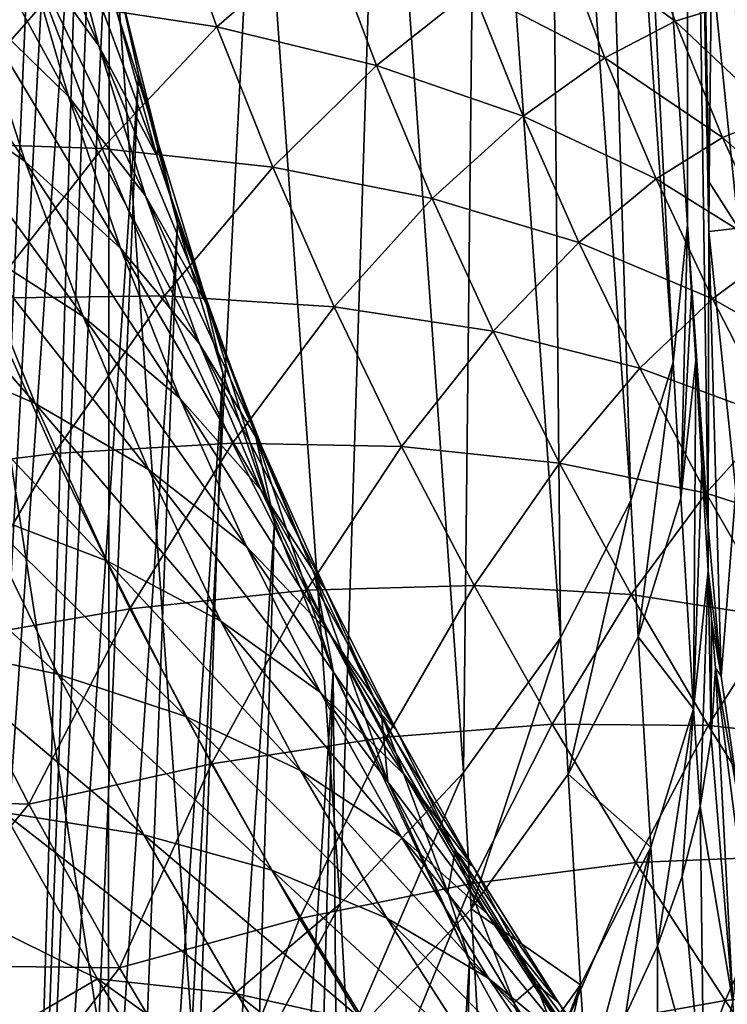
# Model space of a CAD drawing. Header units: metres. Extents: x -109 to 109, y -78 to 121.
# Tile 248 of 256: x -58.27 to -54.81, y 29.37 to 34.19. Entities that reach past the tile are written whole.
import ezdxf

# ---------------------------------------------------------------- set-up
doc = ezdxf.new("R2010")
doc.units = ezdxf.units.M
doc.layers.add('solid_508554_SW0001', color=7, linetype='CONTINUOUS')

msp = doc.modelspace()

# ---------------------------------------------------------------- linework, layer by layer
at = {"layer": 'solid_508554_SW0001'}
for points in [[(-55.47089, 38.238285, -30.735914), (-55.396965, 38.912556, -29.443346), (-55.07024, 32.516827, -27.745472)], [(-55.396965, 38.912556, -29.443346), (-54.999313, 38.614689, -17.06506), (-54.999313, 33.191502, -26.4583)], [(-55.396965, 38.912556, -29.443346), (-54.999313, 33.191502, -26.4583), (-55.07024, 32.516827, -27.745472)], [(-54.899181, 31.713617, -25.196777), (-54.999313, 33.191502, -26.4583), (-54.999313, 38.614689, -17.06506)], [(-54.895042, 33.1577, -22.53758), (-54.899181, 31.713617, -25.196777), (-54.999313, 38.614689, -17.06506)], [(-54.893452, 33.398411, -22.059969), (-54.895042, 33.1577, -22.53758), (-54.999313, 38.614689, -17.06506)], [(-54.882458, 34.475269, -19.775152), (-54.893452, 33.398411, -22.059969), (-54.999313, 38.614689, -17.06506)], [(-55.47089, 38.238285, -30.735914), (-55.278259, 31.839739, -29.020998), (-55.681404, 37.562595, -32.012642)], [(-55.47089, 38.238285, -30.735914), (-55.07024, 32.516827, -27.745472), (-55.278259, 31.839739, -29.020998)], [(-55.681404, 37.562595, -32.012642), (-55.621555, 31.167791, -30.272123), (-56.025791, 36.890312, -33.261734)], [(-55.681404, 37.562595, -32.012642), (-55.278259, 31.839739, -29.020998), (-55.621555, 31.167791, -30.272123)], [(-56.025791, 36.890312, -33.261734), (-56.096924, 30.507868, -31.486006), (-56.501408, 36.227444, -34.471954)], [(-56.025791, 36.890312, -33.261734), (-55.621555, 31.167791, -30.272123), (-56.096924, 30.507868, -31.486006)], [(-58.57967, 35.340187, -22.5613), (-58.414257, 32.763832, -21.171314), (-58.130035, 36.854248, -14.119217)], [(-58.547375, 27.018572, -27.637737), (-58.066273, 36.125641, -13.697353), (-58.130035, 36.854248, -14.119217)], [(-58.414257, 32.763832, -21.171314), (-58.547375, 27.018572, -27.637737), (-58.130035, 36.854248, -14.119217)], [(-56.501408, 36.227444, -34.471954), (-56.699913, 29.866072, -32.651421), (-57.105286, 35.579956, -35.632202)], [(-56.501408, 36.227444, -34.471954), (-56.096924, 30.507868, -31.486006), (-56.699913, 29.866072, -32.651421)], [(-58.547375, 27.018572, -27.637737), (-57.971329, 35.394199, -13.27507), (-58.066273, 36.125641, -13.697353)], [(-57.105286, 35.579956, -35.632202), (-57.426094, 29.247286, -33.759487), (-57.831543, 34.953453, -36.732544)], [(-57.105286, 35.579956, -35.632202), (-56.699913, 29.866072, -32.651421), (-57.426094, 29.247286, -33.759487)], [(-58.547375, 27.018572, -27.637737), (-58.268547, 25.342735, -27.070423), (-57.971329, 35.394199, -13.27507)], [(-58.268547, 25.342735, -27.070423), (-57.914371, 35.041164, -13.071617), (-57.971329, 35.394199, -13.27507)], [(-57.88134, 34.06522, -9.196817), (-58.249439, 34.569969, -8.237659), (-58.430641, 35.328239, -8.930987)], [(-58.072559, 34.806705, -9.88495), (-57.88134, 34.06522, -9.196817), (-58.430641, 35.328239, -8.930987)], [(-58.031017, 33.81868, -7.537558), (-58.489712, 34.265224, -6.588636), (-58.699741, 35.037754, -7.294971)], [(-58.249439, 34.569969, -8.237659), (-58.031017, 33.81868, -7.537558), (-58.699741, 35.037754, -7.294971)], [(-58.268547, 25.342735, -27.070423), (-57.844952, 34.661095, -12.852985), (-57.914371, 35.041164, -13.071617)], [(-57.831543, 34.953453, -36.732544), (-57.833706, 28.948147, -34.289078), (-58.672791, 34.353344, -37.763657)], [(-57.831543, 34.953453, -36.732544), (-57.426094, 29.247286, -33.759487), (-57.833706, 28.948147, -34.289078)], [(-57.303322, 34.158154, 0.508446), (-57.549374, 34.845791, -0.162234), (-58.142281, 34.286465, 1.457957)], [(-57.597801, 33.526733, -10.1663), (-57.88134, 34.06522, -9.196817), (-58.072559, 34.806705, -9.88495)], [(-57.800243, 34.254967, -10.850187), (-57.597801, 33.526733, -10.1663), (-58.072559, 34.806705, -9.88495)], [(-56.768631, 34.62281, -1.143359), (-57.549374, 34.845791, -0.162234), (-57.303322, 34.158154, 0.508446)], [(-55.060211, 34.186142, -4.903952), (-55.267174, 34.759773, -5.531161), (-55.630333, 34.602097, -3.843841)], [(-54.78178, 34.272369, -6.602947), (-55.267174, 34.759773, -5.531161), (-55.060211, 34.186142, -4.903952)], [(-58.242615, 33.499458, -5.875821), (-58.785492, 33.877369, -4.941624), (-59.026245, 34.668587, -5.661443)], [(-58.489712, 34.265224, -6.588636), (-58.242615, 33.499458, -5.875821), (-59.026245, 34.668587, -5.661443)], [(-58.268547, 25.342735, -27.070423), (-57.686905, 33.927349, -12.430043), (-57.844952, 34.661095, -12.852985)], [(-57.771175, 34.307827, -12.406182), (-57.844952, 34.661095, -12.852985), (-57.686905, 33.927349, -12.430043)], [(-56.522854, 33.969452, -0.480065), (-56.768631, 34.62281, -1.143359), (-57.303322, 34.158154, 0.508446)], [(-56.052422, 34.342648, -2.158464), (-56.768631, 34.62281, -1.143359), (-56.522854, 33.969452, -0.480065)], [(-57.653099, 33.331814, -8.502129), (-58.031017, 33.81868, -7.537558), (-58.249439, 34.569969, -8.237659)], [(-57.88134, 34.06522, -9.196817), (-57.653099, 33.331814, -8.502129), (-58.249439, 34.569969, -8.237659)], [(-55.404537, 34.006783, -3.202173), (-55.630333, 34.602097, -3.843841), (-56.052422, 34.342648, -2.158464)], [(-55.060211, 34.186142, -4.903952), (-55.630333, 34.602097, -3.843841), (-55.404537, 34.006783, -3.202173)], [(-54.750988, 33.173527, -19.196924), (-54.893452, 33.398411, -22.059969), (-54.882458, 34.475269, -19.775152)], [(-54.750988, 33.173527, -19.196924), (-54.882458, 34.475269, -19.775152), (-54.730461, 34.314064, -16.439049)], [(-58.142281, 34.286465, 1.457957), (-59.035297, 34.35371, 2.363439), (-58.753368, 33.591969, 3.054748)], [(-58.672791, 34.353344, -37.763657), (-57.833706, 28.948147, -34.289078), (-58.269726, 28.65687, -34.800545)], [(-55.805016, 33.721363, -1.502343), (-56.052422, 34.342648, -2.158464), (-56.522854, 33.969452, -0.480065)], [(-55.404537, 34.006783, -3.202173), (-56.052422, 34.342648, -2.158464), (-55.805016, 33.721363, -1.502343)], [(-57.865547, 33.563374, 2.142139), (-58.142281, 34.286465, 1.457957), (-58.753368, 33.591969, 3.054748)], [(-57.303322, 34.158154, 0.508446), (-58.142281, 34.286465, 1.457957), (-57.865547, 33.563374, 2.142139)], [(-57.771175, 34.307827, -12.406182), (-57.590004, 33.583897, -11.73362), (-57.800243, 34.254967, -10.850187)], [(-57.771175, 34.307827, -12.406182), (-57.686905, 33.927349, -12.430043), (-57.590004, 33.583897, -11.73362)], [(-54.566643, 33.721081, -5.981912), (-54.78178, 34.272369, -6.602947), (-55.060211, 34.186142, -4.903952)], [(-57.775936, 33.075233, -6.831071), (-58.242615, 33.499458, -5.875821), (-58.489712, 34.265224, -6.588636)], [(-58.031017, 33.81868, -7.537558), (-57.775936, 33.075233, -6.831071), (-58.489712, 34.265224, -6.588636)], [(-57.590004, 33.583897, -11.73362), (-57.597801, 33.526733, -10.1663), (-57.800243, 34.254967, -10.850187)], [(-54.828415, 33.616993, -4.268958), (-55.060211, 34.186142, -4.903952), (-55.404537, 34.006783, -3.202173)], [(-54.566643, 33.721081, -5.981912), (-55.060211, 34.186142, -4.903952), (-54.828415, 33.616993, -4.268958)], [(-57.029804, 33.471985, 1.185542), (-57.303322, 34.158154, 0.508446), (-57.865547, 33.563374, 2.142139)], [(-56.522854, 33.969452, -0.480065), (-57.303322, 34.158154, 0.508446), (-57.029804, 33.471985, 1.185542)], [(-57.358376, 32.807747, -9.476168), (-57.653099, 33.331814, -8.502129), (-57.88134, 34.06522, -9.196817)], [(-57.597801, 33.526733, -10.1663), (-57.358376, 32.807747, -9.476168), (-57.88134, 34.06522, -9.196817)], [(-55.153606, 33.415195, -2.552972), (-55.404537, 34.006783, -3.202173), (-55.805016, 33.721363, -1.502343)], [(-54.828415, 33.616993, -4.268958), (-55.404537, 34.006783, -3.202173), (-55.153606, 33.415195, -2.552972)], [(-56.250561, 33.318295, 0.190021), (-56.522854, 33.969452, -0.480065), (-57.029804, 33.471985, 1.185542)], [(-55.805016, 33.721363, -1.502343), (-56.522854, 33.969452, -0.480065), (-56.250561, 33.318295, 0.190021)], [(-58.268547, 25.342735, -27.070423), (-58.080418, 24.498621, -26.794416), (-57.686905, 33.927349, -12.430043)], [(-58.080418, 24.498621, -26.794416), (-57.497105, 33.194515, -12.006226), (-57.686905, 33.927349, -12.430043)], [(-57.590004, 33.583897, -11.73362), (-57.686905, 33.927349, -12.430043), (-57.497105, 33.194515, -12.006226)], [(-57.958969, 32.741234, -5.156971), (-58.507584, 33.092655, -4.215814), (-58.785492, 33.877369, -4.941624)], [(-58.242615, 33.499458, -5.875821), (-57.958969, 32.741234, -5.156971), (-58.785492, 33.877369, -4.941624)], [(-57.388451, 32.607403, -7.801253), (-57.775936, 33.075233, -6.831071), (-58.031017, 33.81868, -7.537558)], [(-57.653099, 33.331814, -8.502129), (-57.388451, 32.607403, -7.801253), (-58.031017, 33.81868, -7.537558)], [(-55.531952, 33.103111, -0.83915), (-55.805016, 33.721363, -1.502343), (-56.250561, 33.318295, 0.190021)], [(-55.153606, 33.415195, -2.552972), (-55.805016, 33.721363, -1.502343), (-55.531952, 33.103111, -0.83915)], [(-54.327099, 33.175343, -5.35317), (-54.566643, 33.721081, -5.981912), (-54.828415, 33.616993, -4.268958)], [(-54.572079, 33.052578, -3.626389), (-54.828415, 33.616993, -4.268958), (-55.153606, 33.415195, -2.552972)], [(-54.327099, 33.175343, -5.35317), (-54.828415, 33.616993, -4.268958), (-54.572079, 33.052578, -3.626389)], [(-57.865547, 33.563374, 2.142139), (-58.753368, 33.591969, 3.054748), (-58.441853, 32.830761, 3.750869)], [(-57.560368, 32.84132, 2.831753), (-57.865547, 33.563374, 2.142139), (-58.441853, 32.830761, 3.750869)], [(-57.029804, 33.471985, 1.185542), (-57.865547, 33.563374, 2.142139), (-57.560368, 32.84132, 2.831753)], [(-57.590004, 33.583897, -11.73362), (-57.371372, 32.86945, -11.05497), (-57.597801, 33.526733, -10.1663)], [(-57.590004, 33.583897, -11.73362), (-57.497105, 33.194515, -12.006226), (-57.371372, 32.86945, -11.05497)], [(-57.371372, 32.86945, -11.05497), (-57.358376, 32.807747, -9.476168), (-57.597801, 33.526733, -10.1663)], [(-57.484776, 32.340439, -6.118614), (-57.958969, 32.741234, -5.156971), (-58.242615, 33.499458, -5.875821)], [(-57.775936, 33.075233, -6.831071), (-57.484776, 32.340439, -6.118614), (-58.242615, 33.499458, -5.875821)], [(-56.728909, 32.787479, 1.868592), (-57.029804, 33.471985, 1.185542), (-57.560368, 32.84132, 2.831753)], [(-56.250561, 33.318295, 0.190021), (-57.029804, 33.471985, 1.185542), (-56.728909, 32.787479, 1.868592)], [(-54.877773, 32.827576, -1.896521), (-55.153606, 33.415195, -2.552972), (-55.531952, 33.103111, -0.83915)], [(-54.572079, 33.052578, -3.626389), (-55.153606, 33.415195, -2.552972), (-54.877773, 32.827576, -1.896521)], [(-58.193081, 32.31506, -3.484466), (-58.815704, 32.584549, -2.562532), (-59.127102, 33.39246, -3.301173)], [(-58.507584, 33.092655, -4.215814), (-58.193081, 32.31506, -3.484466), (-59.127102, 33.39246, -3.301173)], [(-54.750988, 33.173527, -19.196924), (-54.895042, 33.1577, -22.53758), (-54.893452, 33.398411, -22.059969)], [(-57.082642, 32.098976, -8.78015), (-57.388451, 32.607403, -7.801253), (-57.653099, 33.331814, -8.502129)], [(-57.358376, 32.807747, -9.476168), (-57.082642, 32.098976, -8.78015), (-57.653099, 33.331814, -8.502129)], [(-55.951881, 32.669525, 0.866487), (-56.250561, 33.318295, 0.190021), (-56.728909, 32.787479, 1.868592)], [(-55.531952, 33.103111, -0.83915), (-56.250561, 33.318295, 0.190021), (-55.951881, 32.669525, 0.866487)], [(-58.080418, 24.498621, -26.794416), (-57.859558, 23.651833, -26.524572), (-57.497105, 33.194515, -12.006226)], [(-57.859558, 23.651833, -26.524572), (-57.275425, 32.463367, -11.582922), (-57.497105, 33.194515, -12.006226)], [(-57.371372, 32.86945, -11.05497), (-57.497105, 33.194515, -12.006226), (-57.275425, 32.463367, -11.582922)], [(-55.07024, 32.516827, -27.745472), (-54.999313, 33.191502, -26.4583), (-55.033081, 31.851107, -27.397932)], [(-55.033081, 31.851107, -27.397932), (-54.999313, 33.191502, -26.4583), (-54.979679, 32.859055, -26.284754)], [(-54.979679, 32.859055, -26.284754), (-54.999313, 33.191502, -26.4583), (-54.899181, 31.713617, -25.196777)], [(-54.76329, 31.888906, -21.890774), (-54.895042, 33.1577, -22.53758), (-54.750988, 33.173527, -19.196924)], [(-54.834625, 30.980234, -24.773357), (-54.899181, 31.713617, -25.196777), (-54.895042, 33.1577, -22.53758)], [(-54.76329, 31.888906, -21.890774), (-54.834625, 30.980234, -24.773357), (-54.895042, 33.1577, -22.53758)], [(-57.639404, 31.991167, -4.432509), (-58.193081, 32.31506, -3.484466), (-58.507584, 33.092655, -4.215814)], [(-57.958969, 32.741234, -5.156971), (-57.639404, 31.991167, -4.432509), (-58.507584, 33.092655, -4.215814)], [(-57.088043, 31.892847, -7.094583), (-57.484776, 32.340439, -6.118614), (-57.775936, 33.075233, -6.831071)], [(-57.388451, 32.607403, -7.801253), (-57.088043, 31.892847, -7.094583), (-57.775936, 33.075233, -6.831071)], [(-55.233398, 32.488087, -0.169254), (-55.531952, 33.103111, -0.83915), (-55.951881, 32.669525, 0.866487)], [(-54.877773, 32.827576, -1.896521), (-55.531952, 33.103111, -0.83915), (-55.233398, 32.488087, -0.169254)], [(-54.2915, 32.493149, -2.976492), (-54.572079, 33.052578, -3.626389), (-54.877773, 32.827576, -1.896521)], [(-58.100719, 32.070187, 4.451262), (-58.441853, 32.830761, 3.750869), (-59.017967, 31.95437, 5.327129)], [(-57.560368, 32.84132, 2.831753), (-58.441853, 32.830761, 3.750869), (-58.100719, 32.070187, 4.451262)], [(-57.226749, 32.120384, 3.526299), (-57.560368, 32.84132, 2.831753), (-58.100719, 32.070187, 4.451262)], [(-56.728909, 32.787479, 1.868592), (-57.560368, 32.84132, 2.831753), (-57.226749, 32.120384, 3.526299)], [(-57.371372, 32.86945, -11.05497), (-57.275425, 32.463367, -11.582922), (-57.021496, 31.733641, -11.161545)], [(-57.371372, 32.86945, -11.05497), (-57.021496, 31.733641, -11.161545), (-57.116009, 32.165504, -10.370573)], [(-57.371372, 32.86945, -11.05497), (-57.116009, 32.165504, -10.370573), (-57.358376, 32.807747, -9.476168)], [(-54.577263, 32.244118, -1.233147), (-54.877773, 32.827576, -1.896521), (-55.233398, 32.488087, -0.169254)], [(-55.033081, 31.851107, -27.397932), (-54.979679, 32.859055, -26.284754), (-54.960033, 32.526447, -26.11112)], [(-54.960033, 32.526447, -26.11112), (-54.979679, 32.859055, -26.284754), (-54.899181, 31.713617, -25.196777)], [(-54.2915, 32.493149, -2.976492), (-54.877773, 32.827576, -1.896521), (-54.577263, 32.244118, -1.233147)], [(-57.116009, 32.165504, -10.370573), (-57.082642, 32.098976, -8.78015), (-57.358376, 32.807747, -9.476168)], [(-56.400688, 32.104694, 2.557138), (-56.728909, 32.787479, 1.868592), (-57.226749, 32.120384, 3.526299)], [(-55.951881, 32.669525, 0.866487), (-56.728909, 32.787479, 1.868592), (-56.400688, 32.104694, 2.557138)], [(-57.158226, 31.61495, -5.400589), (-57.639404, 31.991167, -4.432509), (-57.958969, 32.741234, -5.156971)], [(-57.484776, 32.340439, -6.118614), (-57.158226, 31.61495, -5.400589), (-57.958969, 32.741234, -5.156971)], [(-55.626907, 32.023201, 1.548913), (-55.951881, 32.669525, 0.866487), (-56.400688, 32.104694, 2.557138)], [(-55.233398, 32.488087, -0.169254), (-55.951881, 32.669525, 0.866487), (-55.626907, 32.023201, 1.548913)], [(-57.842556, 31.545153, -2.748079), (-58.467426, 31.783373, -1.81908), (-58.815704, 32.584549, -2.562532)], [(-58.193081, 32.31506, -3.484466), (-57.842556, 31.545153, -2.748079), (-58.815704, 32.584549, -2.562532)], [(-56.771309, 31.40132, -8.078622), (-57.088043, 31.892847, -7.094583), (-57.388451, 32.607403, -7.801253)], [(-57.082642, 32.098976, -8.78015), (-56.771309, 31.40132, -8.078622), (-57.388451, 32.607403, -7.801253)], [(-54.909504, 31.876333, 0.506962), (-55.233398, 32.488087, -0.169254), (-55.626907, 32.023201, 1.548913)], [(-55.278259, 31.839739, -29.020998), (-55.07024, 32.516827, -27.745472), (-55.241066, 31.173496, -28.67318)], [(-55.07024, 32.516827, -27.745472), (-55.033081, 31.851107, -27.397932), (-55.241066, 31.173496, -28.67318)], [(-54.577263, 32.244118, -1.233147), (-55.233398, 32.488087, -0.169254), (-54.909504, 31.876333, 0.506962)], [(-54.971237, 30.820425, -26.860188), (-55.033081, 31.851107, -27.397932), (-54.960033, 32.526447, -26.11112)], [(-54.971237, 30.820425, -26.860188), (-54.960033, 32.526447, -26.11112), (-54.929607, 32.011456, -25.84202)], [(-54.929607, 32.011456, -25.84202), (-54.960033, 32.526447, -26.11112), (-54.899181, 31.713617, -25.196777)], [(-57.859558, 23.651833, -26.524572), (-57.60564, 22.80295, -26.26129), (-57.275425, 32.463367, -11.582922)], [(-57.60564, 22.80295, -26.26129), (-57.021496, 31.733641, -11.161545), (-57.275425, 32.463367, -11.582922)], [(-57.28455, 31.249859, -3.702902), (-57.842556, 31.545153, -2.748079), (-58.193081, 32.31506, -3.484466)], [(-57.639404, 31.991167, -4.432509), (-57.28455, 31.249859, -3.702902), (-58.193081, 32.31506, -3.484466)], [(-56.752632, 31.18882, -6.382502), (-57.158226, 31.61495, -5.400589), (-57.484776, 32.340439, -6.118614)], [(-57.088043, 31.892847, -7.094583), (-56.752632, 31.18882, -6.382502), (-57.484776, 32.340439, -6.118614)], [(-54.252281, 31.664871, -0.563196), (-54.577263, 32.244118, -1.233147), (-54.909504, 31.876333, 0.506962)], [(-57.116009, 32.165504, -10.370573), (-57.021496, 31.733641, -11.161545), (-56.735329, 31.006586, -10.742517)], [(-57.116009, 32.165504, -10.370573), (-56.735329, 31.006586, -10.742517), (-56.824657, 31.473074, -9.680779)], [(-57.116009, 32.165504, -10.370573), (-56.824657, 31.473074, -9.680779), (-57.082642, 32.098976, -8.78015)], [(-57.226749, 32.120384, 3.526299), (-58.100719, 32.070187, 4.451262), (-57.729942, 31.31035, 5.155351)], [(-56.8647, 31.400648, 4.225245), (-57.226749, 32.120384, 3.526299), (-57.729942, 31.31035, 5.155351)], [(-56.400688, 32.104694, 2.557138), (-57.226749, 32.120384, 3.526299), (-56.8647, 31.400648, 4.225245)], [(-56.045181, 31.423693, 3.25069), (-56.400688, 32.104694, 2.557138), (-56.8647, 31.400648, 4.225245)], [(-55.626907, 32.023201, 1.548913), (-56.400688, 32.104694, 2.557138), (-56.045181, 31.423693, 3.25069)], [(-58.100719, 32.070187, 4.451262), (-59.017967, 31.95437, 5.327129), (-58.636326, 31.153276, 6.036083)], [(-57.729942, 31.31035, 5.155351), (-58.100719, 32.070187, 4.451262), (-58.636326, 31.153276, 6.036083)], [(-56.824657, 31.473074, -9.680779), (-56.771309, 31.40132, -8.078622), (-57.082642, 32.098976, -8.78015)], [(-55.27573, 31.379362, 2.236849), (-55.626907, 32.023201, 1.548913), (-56.045181, 31.423693, 3.25069)], [(-54.909504, 31.876333, 0.506962), (-55.626907, 32.023201, 1.548913), (-55.27573, 31.379362, 2.236849)], [(-54.971237, 30.820425, -26.860188), (-54.929607, 32.011456, -25.84202), (-54.899181, 31.496572, -25.57271)], [(-54.899181, 31.713617, -25.196777), (-54.899181, 31.496572, -25.57271), (-54.929607, 32.011456, -25.84202)], [(-58.08276, 30.989508, -1.071428), (-58.769611, 31.13455, -0.167295), (-59.155159, 31.962996, -0.921856)], [(-58.467426, 31.783373, -1.81908), (-58.08276, 30.989508, -1.071428), (-59.155159, 31.962996, -0.921856)], [(-56.796989, 30.899384, -4.677431), (-57.28455, 31.249859, -3.702902), (-57.639404, 31.991167, -4.432509)], [(-57.158226, 31.61495, -5.400589), (-56.796989, 30.899384, -4.677431), (-57.639404, 31.991167, -4.432509)], [(-56.425217, 30.715504, -7.371956), (-56.752632, 31.18882, -6.382502), (-57.088043, 31.892847, -7.094583)], [(-56.771309, 31.40132, -8.078622), (-56.425217, 30.715504, -7.371956), (-57.088043, 31.892847, -7.094583)], [(-54.560421, 31.267889, 1.189089), (-54.909504, 31.876333, 0.506962), (-55.27573, 31.379362, 2.236849)], [(-54.252281, 31.664871, -0.563196), (-54.909504, 31.876333, 0.506962), (-54.560421, 31.267889, 1.189089)], [(-54.76329, 31.888906, -21.890774), (-54.729973, 30.250328, -24.351946), (-54.834625, 30.980234, -24.773357)], [(-55.621555, 31.167791, -30.272123), (-55.278259, 31.839739, -29.020998), (-55.584332, 30.501087, -29.924061)], [(-55.278259, 31.839739, -29.020998), (-55.241066, 31.173496, -28.67318), (-55.584332, 30.501087, -29.924061)], [(-54.971237, 30.820425, -26.860188), (-55.241066, 31.173496, -28.67318), (-55.033081, 31.851107, -27.397932)], [(-57.456558, 30.78352, -2.007218), (-58.08276, 30.989508, -1.071428), (-58.467426, 31.783373, -1.81908)], [(-57.842556, 31.545153, -2.748079), (-57.456558, 30.78352, -2.007218), (-58.467426, 31.783373, -1.81908)], [(-57.60564, 22.80295, -26.26129), (-57.31815, 21.952011, -26.004581), (-57.021496, 31.733641, -11.161545)], [(-57.021496, 31.733641, -11.161545), (-57.31815, 21.952011, -26.004581), (-56.735329, 31.006586, -10.742517)], [(-54.834625, 30.980234, -24.773357), (-54.899181, 31.496572, -25.57271), (-54.899181, 31.713617, -25.196777)], [(-56.382996, 30.495974, -5.66542), (-56.796989, 30.899384, -4.677431), (-57.158226, 31.61495, -5.400589)], [(-56.752632, 31.18882, -6.382502), (-56.382996, 30.495974, -5.66542), (-57.158226, 31.61495, -5.400589)], [(-56.895023, 30.517902, -2.968668), (-57.456558, 30.78352, -2.007218), (-57.842556, 31.545153, -2.748079)], [(-57.28455, 31.249859, -3.702902), (-56.895023, 30.517902, -2.968668), (-57.842556, 31.545153, -2.748079)], [(-54.937416, 30.341722, -26.631361), (-54.971237, 30.820425, -26.860188), (-54.899181, 31.496572, -25.57271)], [(-54.883434, 30.681271, -25.989143), (-54.937416, 30.341722, -26.631361), (-54.899181, 31.496572, -25.57271)], [(-54.834625, 30.980234, -24.773357), (-54.883392, 31.257488, -25.458916), (-54.899181, 31.496572, -25.57271)], [(-54.883434, 30.681271, -25.989143), (-54.899181, 31.496572, -25.57271), (-54.883392, 31.257488, -25.458916)], [(-56.824657, 31.473074, -9.680779), (-56.735329, 31.006586, -10.742517), (-56.467201, 30.462454, -10.184082)], [(-56.824657, 31.473074, -9.680779), (-56.467201, 30.462454, -10.184082), (-56.498104, 30.793091, -8.98595)], [(-56.824657, 31.473074, -9.680779), (-56.498104, 30.793091, -8.98595), (-56.771309, 31.40132, -8.078622)], [(-56.8647, 31.400648, 4.225245), (-57.729942, 31.31035, 5.155351), (-57.329479, 30.551378, 5.862507)], [(-56.474209, 30.682215, 4.928008), (-56.8647, 31.400648, 4.225245), (-57.329479, 30.551378, 5.862507)], [(-56.045181, 31.423693, 3.25069), (-56.8647, 31.400648, 4.225245), (-56.474209, 30.682215, 4.928008)], [(-56.498104, 30.793091, -8.98595), (-56.425217, 30.715504, -7.371956), (-56.771309, 31.40132, -8.078622)], [(-55.662426, 30.744556, 3.948711), (-56.045181, 31.423693, 3.25069), (-56.474209, 30.682215, 4.928008)], [(-55.27573, 31.379362, 2.236849), (-56.045181, 31.423693, 3.25069), (-55.662426, 30.744556, 3.948711)], [(-54.898434, 30.738075, 2.929803), (-55.27573, 31.379362, 2.236849), (-55.662426, 30.744556, 3.948711)], [(-54.560421, 31.267889, 1.189089), (-55.27573, 31.379362, 2.236849), (-54.898434, 30.738075, 2.929803)], [(-57.729942, 31.31035, 5.155351), (-58.636326, 31.153276, 6.036083), (-58.223713, 30.352743, 6.747259)], [(-57.329479, 30.551378, 5.862507), (-57.729942, 31.31035, 5.155351), (-58.223713, 30.352743, 6.747259)], [(-56.401752, 30.194359, -3.949617), (-56.895023, 30.517902, -2.968668), (-57.28455, 31.249859, -3.702902)], [(-56.796989, 30.899384, -4.677431), (-56.401752, 30.194359, -3.949617), (-57.28455, 31.249859, -3.702902)], [(-54.186283, 30.662807, 1.87668), (-54.560421, 31.267889, 1.189089), (-54.898434, 30.738075, 2.929803)], [(-54.883434, 30.681271, -25.989143), (-54.883392, 31.257488, -25.458916), (-54.863708, 31.018579, -25.345387)], [(-54.834625, 30.980234, -24.773357), (-54.863708, 31.018579, -25.345387), (-54.883392, 31.257488, -25.458916)], [(-56.045223, 30.042215, -6.660541), (-56.382996, 30.495974, -5.66542), (-56.752632, 31.18882, -6.382502)], [(-56.425217, 30.715504, -7.371956), (-56.045223, 30.042215, -6.660541), (-56.752632, 31.18882, -6.382502)], [(-58.223713, 30.352743, 6.747259), (-58.636326, 31.153276, 6.036083), (-59.308613, 30.388865, 7.321745)], [(-56.096924, 30.507868, -31.486006), (-55.621555, 31.167791, -30.272123), (-56.059673, 29.840796, -31.137743)], [(-55.621555, 31.167791, -30.272123), (-55.584332, 30.501087, -29.924061), (-56.059673, 29.840796, -31.137743)], [(-55.180046, 30.142321, -28.136776), (-55.584332, 30.501087, -29.924061), (-55.241066, 31.173496, -28.67318)], [(-54.971237, 30.820425, -26.860188), (-55.180046, 30.142321, -28.136776), (-55.241066, 31.173496, -28.67318)], [(-57.662189, 30.203436, -0.320233), (-58.347073, 30.313057, 0.590359), (-58.769611, 31.13455, -0.167295)], [(-58.08276, 30.989508, -1.071428), (-57.662189, 30.203436, -0.320233), (-58.769611, 31.13455, -0.167295)], [(-56.735329, 31.006586, -10.742517), (-57.31815, 21.952011, -26.004581), (-57.000813, 21.115435, -25.75811)], [(-56.735329, 31.006586, -10.742517), (-57.000813, 21.115435, -25.75811), (-56.653603, 20.299147, -25.518011)], [(-56.067829, 29.585901, -9.919008), (-56.735329, 31.006586, -10.742517), (-56.653603, 20.299147, -25.518011)], [(-56.467201, 30.462454, -10.184082), (-56.735329, 31.006586, -10.742517), (-56.067829, 29.585901, -9.919008)], [(-54.777409, 29.383495, -25.876293), (-54.883434, 30.681271, -25.989143), (-54.863708, 31.018579, -25.345387)], [(-54.729973, 30.250328, -24.351946), (-54.72504, 29.934443, -24.832989), (-54.863708, 31.018579, -25.345387)], [(-54.777409, 29.383495, -25.876293), (-54.863708, 31.018579, -25.345387), (-54.72504, 29.934443, -24.832989)], [(-54.834625, 30.980234, -24.773357), (-54.729973, 30.250328, -24.351946), (-54.863708, 31.018579, -25.345387)], [(-57.035641, 30.030645, -1.262484), (-57.662189, 30.203436, -0.320233), (-58.08276, 30.989508, -1.071428)], [(-57.456558, 30.78352, -2.007218), (-57.035641, 30.030645, -1.262484), (-58.08276, 30.989508, -1.071428)], [(-55.9799, 29.81496, -4.94378), (-56.401752, 30.194359, -3.949617), (-56.796989, 30.899384, -4.677431)], [(-56.382996, 30.495974, -5.66542), (-55.9799, 29.81496, -4.94378), (-56.796989, 30.899384, -4.677431)], [(-55.147411, 29.659464, -27.904499), (-55.180046, 30.142321, -28.136776), (-54.971237, 30.820425, -26.860188)], [(-55.025486, 30.000822, -27.270372), (-55.147411, 29.659464, -27.904499), (-54.971237, 30.820425, -26.860188)], [(-54.937416, 30.341722, -26.631361), (-55.025486, 30.000822, -27.270372), (-54.971237, 30.820425, -26.860188)], [(-56.471439, 29.795795, -2.230359), (-57.035641, 30.030645, -1.262484), (-57.456558, 30.78352, -2.007218)], [(-56.895023, 30.517902, -2.968668), (-56.471439, 29.795795, -2.230359), (-57.456558, 30.78352, -2.007218)], [(-56.498104, 30.793091, -8.98595), (-56.467201, 30.462454, -10.184082), (-56.172482, 29.920624, -9.615852)], [(-56.498104, 30.793091, -8.98595), (-56.172482, 29.920624, -9.615852), (-56.137272, 30.126299, -8.286446)], [(-56.498104, 30.793091, -8.98595), (-56.137272, 30.126299, -8.286446), (-56.425217, 30.715504, -7.371956)], [(-55.662426, 30.744556, 3.948711), (-56.474209, 30.682215, 4.928008), (-56.055264, 29.96521, 5.633943)], [(-56.137272, 30.126299, -8.286446), (-56.045223, 30.042215, -6.660541), (-56.425217, 30.715504, -7.371956)], [(-55.252449, 30.067389, 4.650605), (-55.662426, 30.744556, 3.948711), (-56.055264, 29.96521, 5.633943)], [(-54.898434, 30.738075, 2.929803), (-55.662426, 30.744556, 3.948711), (-55.252449, 30.067389, 4.650605)], [(-54.495102, 30.099428, 3.62723), (-54.898434, 30.738075, 2.929803), (-55.252449, 30.067389, 4.650605)], [(-54.186283, 30.662807, 1.87668), (-54.898434, 30.738075, 2.929803), (-54.495102, 30.099428, 3.62723)], [(-56.474209, 30.682215, 4.928008), (-57.329479, 30.551378, 5.862507), (-56.899288, 29.79343, 6.572035)], [(-56.055264, 29.96521, 5.633943), (-56.474209, 30.682215, 4.928008), (-56.899288, 29.79343, 6.572035)], [(-54.777409, 29.383495, -25.876293), (-54.937416, 30.341722, -26.631361), (-54.883434, 30.681271, -25.989143)], [(-57.329479, 30.551378, 5.862507), (-58.223713, 30.352743, 6.747259), (-57.780052, 29.552963, 7.459913)], [(-56.899288, 29.79343, 6.572035), (-57.329479, 30.551378, 5.862507), (-57.780052, 29.552963, 7.459913)], [(-55.973198, 29.500389, -3.217655), (-56.471439, 29.795795, -2.230359), (-56.895023, 30.517902, -2.968668)], [(-56.401752, 30.194359, -3.949617), (-55.973198, 29.500389, -3.217655), (-56.895023, 30.517902, -2.968668)], [(-56.699913, 29.866072, -32.651421), (-56.096924, 30.507868, -31.486006), (-56.662636, 29.198689, -32.30299)], [(-56.096924, 30.507868, -31.486006), (-56.059673, 29.840796, -31.137743), (-56.662636, 29.198689, -32.30299)], [(-55.632175, 29.382141, -5.944787), (-55.9799, 29.81496, -4.94378), (-56.382996, 30.495974, -5.66542)], [(-56.045223, 30.042215, -6.660541), (-55.632175, 29.382141, -5.944787), (-56.382996, 30.495974, -5.66542)], [(-55.52354, 29.469402, -29.389021), (-56.059673, 29.840796, -31.137743), (-55.584332, 30.501087, -29.924061)], [(-55.180046, 30.142321, -28.136776), (-55.52354, 29.469402, -29.389021), (-55.584332, 30.501087, -29.924061)], [(-56.172482, 29.920624, -9.615852), (-56.467201, 30.462454, -10.184082), (-56.067829, 29.585901, -9.919008)], [(-58.223713, 30.352743, 6.747259), (-59.308613, 30.388865, 7.321745), (-58.871307, 29.565166, 8.02097)], [(-57.780052, 29.552963, 7.459913), (-58.223713, 30.352743, 6.747259), (-58.871307, 29.565166, 8.02097)], [(-54.918865, 28.825321, -26.90737), (-55.025486, 30.000822, -27.270372), (-54.937416, 30.341722, -26.631361)], [(-54.777409, 29.383495, -25.876293), (-54.918865, 28.825321, -26.90737), (-54.937416, 30.341722, -26.631361)], [(-58.347073, 30.313057, 0.590359), (-57.887962, 29.498829, 1.350419), (-58.891891, 29.993624, 1.790673)], [(-57.206192, 29.425451, 0.433872), (-57.887962, 29.498829, 1.350419), (-58.347073, 30.313057, 0.590359)], [(-57.662189, 30.203436, -0.320233), (-57.206192, 29.425451, 0.433872), (-58.347073, 30.313057, 0.590359)], [(-56.580338, 29.286821, -0.514467), (-57.206192, 29.425451, 0.433872), (-57.662189, 30.203436, -0.320233)], [(-57.035641, 30.030645, -1.262484), (-56.580338, 29.286821, -0.514467), (-57.662189, 30.203436, -0.320233)], [(-55.544117, 29.14632, -4.218046), (-55.973198, 29.500389, -3.217655), (-56.401752, 30.194359, -3.949617)], [(-55.9799, 29.81496, -4.94378), (-55.544117, 29.14632, -4.218046), (-56.401752, 30.194359, -3.949617)], [(-56.137272, 30.126299, -8.286446), (-56.172482, 29.920624, -9.615852), (-55.85062, 29.381601, -9.037469)], [(-56.137272, 30.126299, -8.286446), (-55.85062, 29.381601, -9.037469), (-55.743084, 29.473423, -7.582637)], [(-56.137272, 30.126299, -8.286446), (-55.743084, 29.473423, -7.582637), (-56.045223, 30.042215, -6.660541)], [(-55.491623, 28.978975, -29.151386), (-55.52354, 29.469402, -29.389021), (-55.180046, 30.142321, -28.136776)], [(-55.302906, 29.318548, -28.532061), (-55.491623, 28.978975, -29.151386), (-55.180046, 30.142321, -28.136776)], [(-55.147411, 29.659464, -27.904499), (-55.302906, 29.318548, -28.532061), (-55.180046, 30.142321, -28.136776)], [(-54.495102, 30.099428, 3.62723), (-55.252449, 30.067389, 4.650605), (-54.815117, 29.392239, 5.355571)], [(-54.065651, 29.463434, 4.328372), (-54.495102, 30.099428, 3.62723), (-54.815117, 29.392239, 5.355571)], [(-56.014416, 29.08383, -1.488522), (-56.580338, 29.286821, -0.514467), (-57.035641, 30.030645, -1.262484)], [(-56.471439, 29.795795, -2.230359), (-56.014416, 29.08383, -1.488522), (-57.035641, 30.030645, -1.262484)], [(-55.252449, 30.067389, 4.650605), (-56.055264, 29.96521, 5.633943), (-55.60767, 29.249716, 6.342206)], [(-55.743084, 29.473423, -7.582637), (-55.632175, 29.382141, -5.944787), (-56.045223, 30.042215, -6.660541)], [(-54.815117, 29.392239, 5.355571), (-55.252449, 30.067389, 4.650605), (-55.60767, 29.249716, 6.342206)], [(-57.887962, 29.498829, 1.350419), (-58.433178, 29.181475, 2.523278), (-58.891891, 29.993624, 1.790673)], [(-54.918865, 28.825321, -26.90737), (-55.147411, 29.659464, -27.904499), (-55.025486, 30.000822, -27.270372)], [(-56.055264, 29.96521, 5.633943), (-56.899288, 29.79343, 6.572035), (-56.439121, 29.036625, 7.28305)], [(-55.60767, 29.249716, 6.342206), (-56.055264, 29.96521, 5.633943), (-56.439121, 29.036625, 7.28305)], [(-55.85062, 29.381601, -9.037469), (-56.172482, 29.920624, -9.615852), (-56.067829, 29.585901, -9.919008)], [(-57.426094, 29.247286, -33.759487), (-56.699913, 29.866072, -32.651421), (-57.388802, 28.57966, -33.410934)], [(-56.699913, 29.866072, -32.651421), (-56.662636, 29.198689, -32.30299), (-57.388802, 28.57966, -33.410934)], [(-55.998741, 28.808828, -30.603544), (-56.662636, 29.198689, -32.30299), (-56.059673, 29.840796, -31.137743)], [(-55.52354, 29.469402, -29.389021), (-55.998741, 28.808828, -30.603544), (-56.059673, 29.840796, -31.137743)], [(-56.899288, 29.79343, 6.572035), (-57.780052, 29.552963, 7.459913), (-57.305058, 28.754091, 8.173121)], [(-56.439121, 29.036625, 7.28305), (-56.899288, 29.79343, 6.572035), (-57.305058, 28.754091, 8.173121)], [(-55.512047, 28.817776, -2.48205), (-56.014416, 29.08383, -1.488522), (-56.471439, 29.795795, -2.230359)], [(-55.973198, 29.500389, -3.217655), (-55.512047, 28.817776, -2.48205), (-56.471439, 29.795795, -2.230359)], [(-55.186939, 28.735855, -5.225123), (-55.544117, 29.14632, -4.218046), (-55.9799, 29.81496, -4.94378)], [(-55.632175, 29.382141, -5.944787), (-55.186939, 28.735855, -5.225123), (-55.9799, 29.81496, -4.94378)], [(-55.147697, 28.26231, -27.919985), (-55.302906, 29.318548, -28.532061), (-55.147411, 29.659464, -27.904499)], [(-54.918865, 28.825321, -26.90737), (-55.147697, 28.26231, -27.919985), (-55.147411, 29.659464, -27.904499)], [(-57.780052, 29.552963, 7.459913), (-58.871307, 29.565166, 8.02097), (-58.402885, 28.742182, 8.720119)], [(-57.305058, 28.754091, 8.173121), (-57.780052, 29.552963, 7.459913), (-58.402885, 28.742182, 8.720119)], [(-56.067829, 29.585901, -9.919008), (-56.653603, 20.299147, -25.518011), (-56.275116, 19.499054, -25.282717)], [(-55.684933, 28.891829, -9.51878), (-56.067829, 29.585901, -9.919008), (-56.275116, 19.499054, -25.282717)], [(-55.85062, 29.381601, -9.037469), (-56.067829, 29.585901, -9.919008), (-55.684933, 28.891829, -9.51878)], [(-55.076454, 28.490364, -3.488686), (-55.512047, 28.817776, -2.48205), (-55.973198, 29.500389, -3.217655)], [(-55.544117, 29.14632, -4.218046), (-55.076454, 28.490364, -3.488686), (-55.973198, 29.500389, -3.217655)], [(-57.887962, 29.498829, 1.350419), (-57.392693, 28.692177, 2.112159), (-58.433178, 29.181475, 2.523278)], [(-56.715237, 28.655851, 1.190209), (-57.392693, 28.692177, 2.112159), (-57.887962, 29.498829, 1.350419)], [(-57.206192, 29.425451, 0.433872), (-56.715237, 28.655851, 1.190209), (-57.887962, 29.498829, 1.350419)], [(-55.967068, 28.30747, -30.358702), (-55.998741, 28.808828, -30.603544), (-55.52354, 29.469402, -29.389021)], [(-55.713161, 28.641653, -29.760811), (-55.967068, 28.30747, -30.358702), (-55.52354, 29.469402, -29.389021)], [(-55.743084, 29.473423, -7.582637), (-55.85062, 29.381601, -9.037469), (-55.500694, 28.845465, -8.447783)], [(-55.743084, 29.473423, -7.582637), (-55.500694, 28.845465, -8.447783), (-55.316475, 28.835188, -6.874906)], [(-55.743084, 29.473423, -7.582637), (-55.316475, 28.835188, -6.874906), (-55.632175, 29.382141, -5.944787)], [(-55.491623, 28.978975, -29.151386), (-55.713161, 28.641653, -29.760811), (-55.52354, 29.469402, -29.389021)], [(-54.065651, 29.463434, 4.328372), (-54.815117, 29.392239, 5.355571), (-54.35017, 28.719143, 6.062678)], [(-56.091202, 28.552334, 0.236207), (-56.715237, 28.655851, 1.190209), (-57.206192, 29.425451, 0.433872)], [(-56.580338, 29.286821, -0.514467), (-56.091202, 28.552334, 0.236207), (-57.206192, 29.425451, 0.433872)], [(-55.500694, 28.845465, -8.447783), (-55.85062, 29.381601, -9.037469), (-55.684933, 28.891829, -9.51878)], [(-55.316475, 28.835188, -6.874906), (-55.186939, 28.735855, -5.225123), (-55.632175, 29.382141, -5.944787)], [(-54.815117, 29.392239, 5.355571), (-55.60767, 29.249716, 6.342206), (-55.131115, 28.535818, 7.051829)], [(-54.35017, 28.719143, 6.062678), (-54.815117, 29.392239, 5.355571), (-55.131115, 28.535818, 7.051829)], [(-54.704487, 27.741398, -26.3953), (-54.918865, 28.825321, -26.90737), (-54.777409, 29.383495, -25.876293)]]:
    msp.add_3dface(points, dxfattribs=at)

doc.saveas('drawing.dxf')
